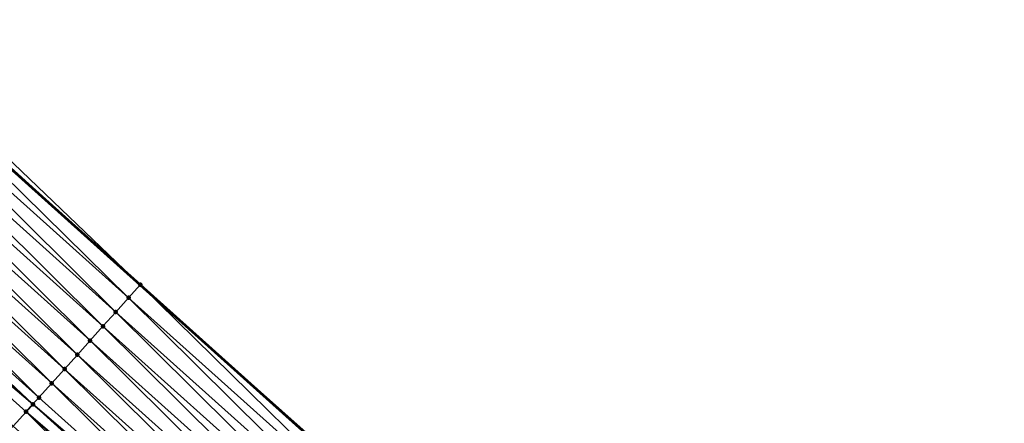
# Model space of a CAD drawing. Header units: feet. Extents: x 2017353 to 2024169, y 808050 to 818690.
# Tile 181 of 256: x 2019072 to 2019124, y 817185 to 817206. Entities that reach past the tile are written whole.
import ezdxf

# ---------------------------------------------------------------- set-up
doc = ezdxf.new("R2010")
doc.units = ezdxf.units.FT
doc.header["$MEASUREMENT"] = 0
for name, color, linetype, lineweight in [('EP_Travel Lane', 172, 'Continuous', 53), ('SB-Road Shots', 141, 'Continuous', 100), ('SB-Road X-Section', 40, 'Continuous', 13)]:
    doc.layers.add(name, color=color, linetype=linetype, lineweight=lineweight)
doc.layers.add('I-77-MM15-17_SB-Surface-BORDER', color=7, linetype='Continuous')
doc.layers.add('I-77-MM15-17_SB-Surface-TIN', color=7, linetype='Continuous')

msp = doc.modelspace()

# ---------------------------------------------------------------- linework, layer by layer
at = {"layer": 'EP_Travel Lane'}
msp.add_polyline3d([(2019063.601578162, 817205.3110846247, 260.4638219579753), (2019078.482411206, 817191.9494082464, 260.300167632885), (2019093.363926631, 817178.6011606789, 260.1518618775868), (2019108.252908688, 817165.2487333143, 259.9724425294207), (2019123.233696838, 817151.6535633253, 259.8053416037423), (2019137.89872925, 817138.0553322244, 259.6471731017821), (2019152.563950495, 817124.4569260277, 259.5197977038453), (2019167.235568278, 817110.9638564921, 259.3626557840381), (2019181.965295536, 817097.4356981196, 259.2072022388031), (2019196.724088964, 817083.8278422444, 259.0363187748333), (2019211.380097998, 817070.2197935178, 258.8862421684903), (2019226.036212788, 817056.6116465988, 258.7568789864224), (2019240.69884621, 817043.0028193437, 258.647696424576), (2019255.358139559, 817029.3979750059, 258.5309662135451), (2019270.052970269, 817015.7353501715, 258.4272613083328), (2019284.639917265, 817002.0529987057, 258.3064857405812), (2019299.205944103, 816988.182783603, 258.1857839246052), (2019313.680638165, 816974.3818382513, 258.0544726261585)], dxfattribs=at)
at = {"layer": 'I-77-MM15-17_SB-Surface-BORDER', "color": 3, "linetype": 'Continuous', "lineweight": -3}
msp.add_polyline3d([(2019064.027519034, 817205.7853363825, 260.4746015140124), (2019078.489833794, 817191.9576719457, 260.3004268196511), (2019093.423433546, 817178.667489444, 260.1542779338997), (2019108.325034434, 817165.3291343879, 259.9747324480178), (2019123.488783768, 817151.9286006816, 259.810326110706), (2019138.284602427, 817138.4713394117, 259.6583927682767), (2019153.309852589, 817125.2612676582, 259.5260533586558), (2019167.97708155, 817111.7711661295, 259.3686679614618), (2019182.706745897, 817098.2430648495, 259.2015409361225), (2019197.470570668, 817084.6318205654, 259.0353299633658), (2019212.126581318, 817071.0237651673, 258.8860749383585), (2019227.463142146, 817058.1484112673, 258.761996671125), (2019241.438536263, 817043.7988324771, 258.651332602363), (2019256.089453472, 817030.1850403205, 258.5259578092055), (2019270.779953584, 817016.5104004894, 258.4267358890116), (2019285.366892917, 817002.8280436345, 258.3055881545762), (2019300.422388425, 816989.4585326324, 258.1948991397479), (2019315.102579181, 816975.8731999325, 258.0540224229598)], dxfattribs=at)
at = {"layer": 'I-77-MM15-17_SB-Surface-TIN', "color": 128, "linetype": 'Continuous', "lineweight": -3}
for points in [[(2019078.489833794, 817191.9576719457, 260.3004268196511), (2019064.027519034, 817205.7853363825, 260.4746015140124), (2019063.665339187, 817205.382066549, 260.4664513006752)], [(2019077.877939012, 817191.2764386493, 260.2790602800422), (2019063.601578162, 817205.3110846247, 260.4638219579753), (2019062.997085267, 817204.638133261, 260.4388942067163)], [(2019078.489833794, 817191.9576719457, 260.3004268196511), (2019063.665339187, 817205.382066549, 260.4664513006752), (2019063.601578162, 817205.3110846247, 260.4638219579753)], [(2019078.489833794, 817191.9576719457, 260.3004268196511), (2019063.601578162, 817205.3110846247, 260.4638219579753), (2019078.482411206, 817191.9494082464, 260.300167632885)], [(2019077.877939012, 817191.2764386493, 260.2790602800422), (2019078.482411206, 817191.9494082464, 260.300167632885), (2019063.601578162, 817205.3110846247, 260.4638219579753)], [(2019077.209658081, 817190.5325296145, 260.2464756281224), (2019062.997085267, 817204.638133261, 260.4388942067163), (2019062.328761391, 817203.894262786, 260.3983163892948)], [(2019077.209658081, 817190.5325296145, 260.2464756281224), (2019077.877939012, 817191.2764386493, 260.2790602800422), (2019062.997085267, 817204.638133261, 260.4388942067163)], [(2019076.541367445, 817189.7886292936, 260.2120847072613), (2019062.328761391, 817203.894262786, 260.3983163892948), (2019061.660445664, 817203.1503849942, 260.3592553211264)], [(2019076.541367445, 817189.7886292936, 260.2120847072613), (2019077.209658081, 817190.5325296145, 260.2464756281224), (2019062.328761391, 817203.894262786, 260.3983163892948)], [(2019075.873079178, 817189.0447268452, 260.1781347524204), (2019061.660445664, 817203.1503849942, 260.3592553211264), (2019060.992156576, 817202.406483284, 260.3251523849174)], [(2019075.873079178, 817189.0447268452, 260.1781347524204), (2019076.541367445, 817189.7886292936, 260.2120847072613), (2019061.660445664, 817203.1503849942, 260.3592553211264)], [(2019075.204798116, 817188.3008179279, 260.1455257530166), (2019060.992156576, 817202.406483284, 260.3251523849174), (2019060.323867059, 817201.6625819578, 260.2909697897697)], [(2019075.204798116, 817188.3008179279, 260.1455257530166), (2019075.873079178, 817189.0447268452, 260.1781347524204), (2019060.992156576, 817202.406483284, 260.3251523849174)], [(2019074.536516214, 817187.5569097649, 260.1127604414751), (2019060.323867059, 817201.6625819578, 260.2909697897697), (2019059.655572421, 817200.918685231, 260.255833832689)], [(2019074.536516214, 817187.5569097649, 260.1127604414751), (2019075.204798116, 817188.3008179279, 260.1455257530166), (2019060.323867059, 817201.6625819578, 260.2909697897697)], [(2019073.868231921, 817186.8130037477, 260.0795502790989), (2019059.655572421, 817200.918685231, 260.255833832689), (2019058.987279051, 817200.1747873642, 260.2209341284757)], [(2019073.868231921, 817186.8130037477, 260.0795502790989), (2019074.536516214, 817187.5569097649, 260.1127604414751), (2019059.655572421, 817200.918685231, 260.255833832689)], [(2019073.199945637, 817186.0690995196, 260.045969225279), (2019058.987279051, 817200.1747873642, 260.2209341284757), (2019058.318990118, 817199.4308855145, 260.1868600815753)], [(2019073.199945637, 817186.0690995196, 260.045969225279), (2019073.868231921, 817186.8130037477, 260.0795502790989), (2019058.987279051, 817200.1747873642, 260.2209341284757)], [(2019072.885516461, 817185.719096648, 260.0297435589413), (2019058.318990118, 817199.4308855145, 260.1868600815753), (2019057.650700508, 817198.6869842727, 260.1526600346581)], [(2019072.885516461, 817185.719096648, 260.0297435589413), (2019073.199945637, 817186.0690995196, 260.045969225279), (2019058.318990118, 817199.4308855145, 260.1868600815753)], [(2019071.863352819, 817184.5813092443, 259.9750384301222), (2019072.531651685, 817185.3252021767, 260.0109609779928), (2019057.650700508, 817198.6869842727, 260.1526600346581)], [(2019072.531651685, 817185.3252021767, 260.0109609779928), (2019072.885516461, 817185.719096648, 260.0297435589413), (2019057.650700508, 817198.6869842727, 260.1526600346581)], [(2019092.759846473, 817177.927828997, 260.1273354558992), (2019078.482411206, 817191.9494082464, 260.300167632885), (2019077.877939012, 817191.2764386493, 260.2790602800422)], [(2019078.489833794, 817191.9576719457, 260.3004268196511), (2019078.482411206, 817191.9494082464, 260.300167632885), (2019093.363926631, 817178.6011606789, 260.1518618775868)], [(2019092.759846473, 817177.927828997, 260.1273354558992), (2019093.363926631, 817178.6011606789, 260.1518618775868), (2019078.482411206, 817191.9494082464, 260.300167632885)], [(2019093.423433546, 817178.667489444, 260.1542779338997), (2019078.489833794, 817191.9576719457, 260.3004268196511), (2019093.363926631, 817178.6011606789, 260.1518618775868)], [(2019092.092011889, 817177.1835192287, 260.0922971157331), (2019077.877939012, 817191.2764386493, 260.2790602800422), (2019077.209658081, 817190.5325296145, 260.2464756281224)], [(2019092.092011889, 817177.1835192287, 260.0922971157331), (2019092.759846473, 817177.927828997, 260.1273354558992), (2019077.877939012, 817191.2764386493, 260.2790602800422)], [(2019091.424170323, 817176.4392157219, 260.0559512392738), (2019077.209658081, 817190.5325296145, 260.2464756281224), (2019076.541367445, 817189.7886292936, 260.2120847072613)], [(2019091.424170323, 817176.4392157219, 260.0559512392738), (2019092.092011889, 817177.1835192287, 260.0922971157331), (2019077.209658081, 817190.5325296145, 260.2464756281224)], [(2019090.756336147, 817175.6949055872, 260.0209893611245), (2019076.541367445, 817189.7886292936, 260.2120847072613), (2019075.873079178, 817189.0447268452, 260.1781347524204)], [(2019090.756336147, 817175.6949055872, 260.0209893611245), (2019091.424170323, 817176.4392157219, 260.0559512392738), (2019076.541367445, 817189.7886292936, 260.2120847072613)], [(2019090.08851151, 817174.9505868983, 259.9878138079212), (2019075.873079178, 817189.0447268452, 260.1781347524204), (2019075.204798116, 817188.3008179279, 260.1455257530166)], [(2019090.08851151, 817174.9505868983, 259.9878138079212), (2019090.756336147, 817175.6949055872, 260.0209893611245), (2019075.873079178, 817189.0447268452, 260.1781347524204)], [(2019089.42069412, 817174.2062617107, 259.9559952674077), (2019075.204798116, 817188.3008179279, 260.1455257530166), (2019074.536516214, 817187.5569097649, 260.1127604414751)], [(2019089.42069412, 817174.2062617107, 259.9559952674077), (2019090.08851151, 817174.9505868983, 259.9878138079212), (2019075.204798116, 817188.3008179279, 260.1455257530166)], [(2019088.752873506, 817173.4619394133, 259.9235732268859), (2019074.536516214, 817187.5569097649, 260.1127604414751), (2019073.868231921, 817186.8130037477, 260.0795502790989)], [(2019088.752873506, 817173.4619394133, 259.9235732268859), (2019089.42069412, 817174.2062617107, 259.9559952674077), (2019074.536516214, 817187.5569097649, 260.1127604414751)], [(2019088.085063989, 817172.7176071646, 259.893229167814), (2019073.868231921, 817186.8130037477, 260.0795502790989), (2019073.199945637, 817186.0690995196, 260.045969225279)], [(2019088.085063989, 817172.7176071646, 259.893229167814), (2019088.752873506, 817173.4619394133, 259.9235732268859), (2019073.868231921, 817186.8130037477, 260.0795502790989)], [(2019087.705226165, 817172.2942558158, 259.8749271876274), (2019072.885516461, 817185.719096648, 260.0297435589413), (2019072.531651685, 817185.3252021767, 260.0109609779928)], [(2019088.085063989, 817172.7176071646, 259.893229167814), (2019073.199945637, 817186.0690995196, 260.045969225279), (2019072.885516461, 817185.719096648, 260.0297435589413)], [(2019087.705226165, 817172.2942558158, 259.8749271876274), (2019088.085063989, 817172.7176071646, 259.893229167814), (2019072.885516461, 817185.719096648, 260.0297435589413)], [(2019086.749381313, 817171.228999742, 259.820622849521), (2019072.531651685, 817185.3252021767, 260.0109609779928), (2019071.863352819, 817184.5813092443, 259.9750384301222)], [(2019086.749381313, 817171.228999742, 259.820622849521), (2019087.417233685, 817171.9732935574, 259.8589924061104), (2019072.531651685, 817185.3252021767, 260.0109609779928)], [(2019087.417233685, 817171.9732935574, 259.8589924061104), (2019087.705226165, 817172.2942558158, 259.8749271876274), (2019072.531651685, 817185.3252021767, 260.0109609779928)]]:
    msp.add_3dface(points, dxfattribs=at)
at = {"layer": 'SB-Road Shots', "lineweight": 100}
for p in [(2019078.489833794, 817191.9576719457, 260.3004268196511), (2019077.877939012, 817191.2764386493, 260.2790602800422), (2019077.209658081, 817190.5325296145, 260.2464756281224), (2019076.541367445, 817189.7886292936, 260.2120847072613), (2019075.873079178, 817189.0447268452, 260.1781347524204), (2019075.204798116, 817188.3008179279, 260.1455257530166), (2019074.536516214, 817187.5569097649, 260.1127604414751), (2019073.868231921, 817186.8130037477, 260.0795502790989), (2019072.885516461, 817185.719096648, 260.0297435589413), (2019073.199945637, 817186.0690995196, 260.045969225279), (2019072.531651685, 817185.3252021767, 260.0109609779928)]:
    msp.add_point(p, dxfattribs=at)
at = {"layer": 'SB-Road X-Section', "extrusion": (-0.7440468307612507, 0.6680884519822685, 0.007220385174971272), "elevation": -956330.5619762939, "flags": 128}
msp.add_lwpolyline([(-1957003.122761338, 7165.562225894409), (-1957002.207068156, 7165.540858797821), (-1957001.207068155, 7165.508273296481), (-1957000.207068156, 7165.47388147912), (-1956999.207068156, 7165.43993063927), (-1956998.207068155, 7165.407320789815), (-1956997.207068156, 7165.374554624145), (-1956996.207068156, 7165.341343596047), (-1956995.207068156, 7165.307761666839), (-1956994.736570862, 7165.291535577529), (-1956994.207068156, 7165.272752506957), (-1956993.207068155, 7165.236829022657), (-1956992.207068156, 7165.199518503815), (-1956991.207068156, 7165.162104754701), (-1956990.207068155, 7165.126586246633), (-1956989.207068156, 7165.088866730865), (-1956988.207068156, 7165.049974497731), (-1956987.207068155, 7165.013337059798), (-1956986.207068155, 7164.980016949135), (-1956985.207068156, 7164.94863704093), (-1956984.207068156, 7164.915309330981), (-1956983.207068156, 7164.880923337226), (-1956982.207068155, 7164.84606448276), (-1956981.207068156, 7164.810897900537), (-1956980.207068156, 7164.777107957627), (-1956979.207068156, 7164.746143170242), (-1956978.207068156, 7164.711710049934), (-1956977.207068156, 7164.672780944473), (-1956977.1686661, 7164.671238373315), (-1956976.207068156, 7164.631914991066), (-1956975.207068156, 7164.590736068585), (-1956975.019808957, 7164.582971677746)], dxfattribs=at)

doc.saveas('drawing.dxf')
